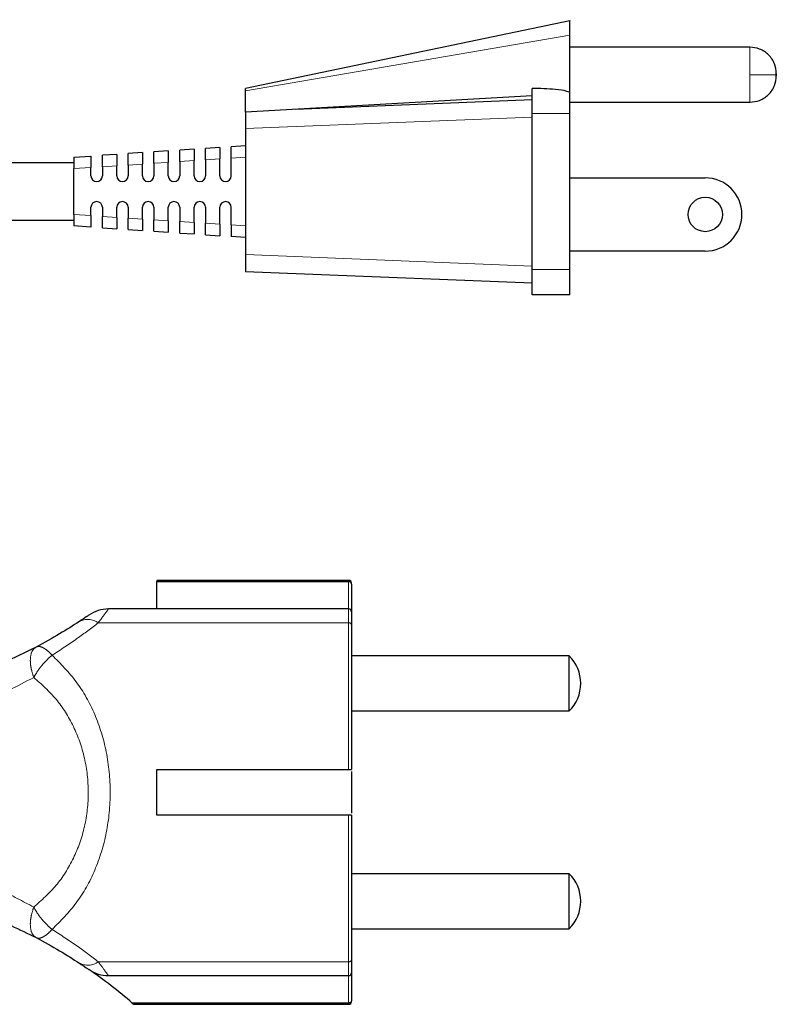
# Model space of a CAD drawing. Header units: millimetres. Extents: x 75 to 4122, y 120 to 5820.
# Tile 12 of 49: x 1892 to 1958, y 2154 to 2240. Entities that reach past the tile are written whole.
import ezdxf

# ---------------------------------------------------------------- set-up
doc = ezdxf.new("R2010")
doc.units = ezdxf.units.MM
doc.header["$LTSCALE"] = 20
doc.linetypes.add('PHANTOM', pattern=[12.7, 6.35, -1.27, 1.27, -1.27, 1.27, -1.27])

msp = doc.modelspace()

# ---------------------------------------------------------------- linework, layer by layer
at = {"color": 7, "linetype": 'Continuous', "lineweight": 25}
for p, q in [((1939.998, 2239.982), (1911.698, 2234.082)), ((1939.998, 2233.625), (1939.998, 2238.735)), ((1955.698, 2237.682), (1939.998, 2237.682)), ((1911.698, 2232.008), (1911.698, 2233.883)), ((1936.698, 2233.436), (1911.698, 2232.008)), ((1936.698, 2231.882), (1936.698, 2234.081)), ((1939.998, 2231.882), (1939.998, 2233.625)), ((1936.698, 2233.082), (1916.052, 2232.256)), ((1939.998, 2232.882), (1955.698, 2232.882)), ((1936.698, 2218.282), (1936.698, 2231.882)), ((1939.998, 2218.282), (1939.998, 2231.882)), ((1911.698, 2230.582), (1911.698, 2219.582)), ((1911.698, 2229.082), (1910.448, 2228.999)), ((1896.698, 2228.082), (1898.198, 2228.182)), ((1900.448, 2228.332), (1899.198, 2228.249)), ((1902.698, 2228.482), (1901.448, 2228.399)), ((1904.948, 2228.632), (1903.698, 2228.549)), ((1907.198, 2228.782), (1905.948, 2228.699)), ((1909.448, 2228.932), (1908.198, 2228.849)), ((1896.698, 2227.582), (1880.348, 2227.582)), ((1899.198, 2227.249), (1899.198, 2226.457)), ((1900.448, 2226.457), (1900.448, 2227.332)), ((1901.448, 2227.399), (1901.448, 2226.457)), ((1902.698, 2226.457), (1902.698, 2227.482)), ((1903.698, 2227.549), (1903.698, 2226.457)), ((1904.948, 2226.457), (1904.948, 2227.632)), ((1905.948, 2227.699), (1905.948, 2226.457)), ((1907.198, 2226.457), (1907.198, 2227.782)), ((1908.198, 2227.849), (1908.198, 2226.457)), ((1909.448, 2226.457), (1909.448, 2227.932)), ((1910.448, 2226.457), (1910.448, 2227.999)), ((1896.698, 2223.082), (1896.698, 2227.082)), ((1898.198, 2226.457), (1898.198, 2227.182)), ((1939.998, 2226.282), (1951.798, 2226.282)), ((1898.198, 2222.982), (1898.198, 2223.707)), ((1899.198, 2223.707), (1899.198, 2222.916)), ((1900.448, 2222.832), (1900.448, 2223.707)), ((1901.448, 2223.707), (1901.448, 2222.766)), ((1902.698, 2222.682), (1902.698, 2223.707)), ((1903.698, 2223.707), (1903.698, 2222.616)), ((1904.948, 2222.532), (1904.948, 2223.707)), ((1905.948, 2223.707), (1905.948, 2222.466)), ((1907.198, 2222.382), (1907.198, 2223.707)), ((1908.198, 2223.707), (1908.198, 2222.316)), ((1909.448, 2222.232), (1909.448, 2223.707)), ((1910.448, 2222.166), (1910.448, 2223.707)), ((1880.348, 2222.582), (1896.698, 2222.582)), ((1898.198, 2221.982), (1896.698, 2222.082)), ((1899.198, 2221.916), (1900.448, 2221.832)), ((1901.448, 2221.766), (1902.698, 2221.682)), ((1903.698, 2221.616), (1904.948, 2221.532)), ((1905.948, 2221.466), (1907.198, 2221.382)), ((1908.198, 2221.316), (1909.448, 2221.232)), ((1911.698, 2221.082), (1910.448, 2221.166)), ((1951.798, 2219.882), (1939.998, 2219.882)), ((1936.698, 2217.082), (1911.698, 2218.082)), ((1936.698, 2216.082), (1936.698, 2218.282)), ((1939.998, 2216.082), (1939.998, 2218.282)), ((1939.998, 2216.082), (1936.698, 2216.082)), ((1920.687, 2191.155), (1903.937, 2191.155)), ((1903.937, 2191.155), (1903.937, 2191.047)), ((1903.937, 2188.655), (1903.937, 2191.047)), ((1903.937, 2191.047), (1920.687, 2191.047)), ((1920.937, 2190.821), (1920.937, 2188.405)), ((1920.687, 2188.655), (1899.731, 2188.655)), ((1939.937, 2184.555), (1920.937, 2184.555)), ((1939.937, 2179.755), (1939.937, 2184.555)), ((1920.937, 2179.755), (1939.937, 2179.755)), ((1903.937, 2174.655), (1920.687, 2174.655)), ((1903.937, 2170.655), (1903.937, 2174.655)), ((1920.937, 2174.48), (1920.937, 2170.83)), ((1920.687, 2170.655), (1903.937, 2170.655)), ((1939.937, 2165.555), (1920.937, 2165.555)), ((1939.937, 2160.755), (1939.937, 2165.555)), ((1920.937, 2160.755), (1939.937, 2160.755)), ((1920.937, 2156.905), (1920.937, 2154.489)), ((1899.731, 2156.655), (1920.687, 2156.655)), ((1920.687, 2154.263), (1901.811, 2154.263)), ((1901.811, 2154.263), (1901.937, 2154.155)), ((1901.937, 2154.155), (1920.687, 2154.155))]:
    msp.add_line(p, q, dxfattribs=at)
at = {"color": 250, "linetype": 'PHANTOM', "lineweight": 18}
for p, q in [((1939.998, 2238.735), (1911.698, 2233.883)), ((1955.698, 2237.682), (1955.698, 2235.282)), ((1955.698, 2235.282), (1957.998, 2235.282)), ((1955.698, 2235.282), (1955.698, 2232.882)), ((1936.698, 2231.582), (1911.698, 2230.582)), ((1936.698, 2231.882), (1939.998, 2231.882)), ((1899.198, 2227.249), (1900.448, 2227.332)), ((1901.448, 2227.399), (1902.698, 2227.482)), ((1903.698, 2227.549), (1904.948, 2227.632)), ((1905.948, 2227.699), (1907.198, 2227.782)), ((1908.198, 2227.849), (1909.448, 2227.932)), ((1911.698, 2228.082), (1910.448, 2227.999)), ((1896.698, 2227.082), (1898.198, 2227.182)), ((1898.198, 2222.982), (1896.698, 2223.082)), ((1900.448, 2222.832), (1899.198, 2222.916)), ((1902.698, 2222.682), (1901.448, 2222.766)), ((1904.948, 2222.532), (1903.698, 2222.616)), ((1907.198, 2222.382), (1905.948, 2222.466)), ((1909.448, 2222.232), (1908.198, 2222.316)), ((1910.448, 2222.166), (1911.698, 2222.082)), ((1911.698, 2219.582), (1936.698, 2218.582)), ((1939.998, 2218.282), (1936.698, 2218.282)), ((1920.687, 2191.155), (1920.687, 2191.047)), ((1920.687, 2191.047), (1920.687, 2188.655)), ((1920.687, 2188.655), (1920.687, 2187.455)), ((1920.687, 2187.455), (1898.841, 2187.455)), ((1920.687, 2187.455), (1920.687, 2174.655)), ((1920.687, 2170.655), (1920.687, 2157.855)), ((1920.687, 2157.855), (1898.841, 2157.855)), ((1920.687, 2157.855), (1920.687, 2156.655)), ((1920.687, 2156.655), (1920.687, 2154.263)), ((1920.687, 2154.263), (1920.687, 2154.155))]:
    msp.add_line(p, q, dxfattribs=at)
at = {"color": 7, "linetype": 'Continuous', "lineweight": 25}
msp.add_circle((1951.798, 2223.082), 1.5, dxfattribs=at)
for centre, radius, start, end in [((1898.698, 2226.457), 0.5, 180, 0), ((1900.948, 2226.457), 0.5, 180, 0), ((1903.198, 2226.457), 0.5, 180, 0), ((1905.448, 2226.457), 0.5, 180, 0), ((1907.698, 2226.457), 0.5, 180, 0), ((1909.948, 2226.457), 0.5, 180, 0), ((1951.798, 2223.082), 3.2, 270, 90), ((1898.698, 2223.707), 0.5, 0, 180), ((1900.948, 2223.707), 0.5, 0, 180), ((1903.198, 2223.707), 0.5, 0, 180), ((1905.448, 2223.707), 0.5, 0, 180), ((1907.698, 2223.707), 0.5, 0, 180), ((1909.948, 2223.707), 0.5, 0, 180), ((1920.687, 2190.905), 0.25, 0, 90), ((1899.731, 2185.655), 3, 90, 124.62842), ((1920.687, 2188.405), 0.25, 0, 90), ((1937.557, 2182.155), 3.38, 314.76027, 45.23973), ((1937.557, 2163.155), 3.38, 314.76027, 45.23973), ((1899.731, 2159.655), 3, 235.37158, 270), ((1872.455, 2120.158), 45, 49.27931, 55.37158), ((1920.687, 2156.905), 0.25, 270, 0), ((1920.687, 2154.405), 0.25, 270, 0)]:
    msp.add_arc(centre, radius, start, end, dxfattribs=at)
at = {"color": 250, "linetype": 'PHANTOM', "lineweight": 18}
for centre, radius, start, end in [((1897.928, 2186.131), 1.608, 55.40633, 117.23387), ((1920.709, 2187.227), 0.229, 7.04751, 95.63287), ((1897.928, 2159.179), 1.608, 242.76613, 304.59367), ((1920.709, 2158.083), 0.229, 264.36713, 352.95249)]:
    msp.add_arc(centre, radius, start, end, dxfattribs=at)
at = {"color": 7, "linetype": 'Continuous', "lineweight": 25}
for points, knots in [([(1939.998, 2238.735), (1939.998, 2239.055), (1939.998, 2239.723), (1939.998, 2240.088), (1939.998, 2239.976), (1939.998, 2239.972)], [0, 0, 0, 0, 0.470809, 0.984368, 1, 1, 1, 1]), ([(1957.998, 2235.382), (1957.967, 2235.672), (1957.92, 2236.117), (1957.633, 2236.652), (1957.336, 2237.021), (1956.968, 2237.318), (1956.432, 2237.604), (1955.987, 2237.652), (1955.698, 2237.682)], [0, 0, 0, 0, 0.2394568, 0.3683607, 0.5, 0.6316393, 0.7605432, 1, 1, 1, 1]), ([(1955.698, 2232.882), (1955.987, 2232.913), (1956.432, 2232.96), (1956.968, 2233.247), (1957.336, 2233.544), (1957.633, 2233.912), (1957.92, 2234.448), (1957.967, 2234.893), (1957.998, 2235.182)], [0, 0, 0, 0, 0.239457, 0.368361, 0.5, 0.631639, 0.760543, 1, 1, 1, 1]), ([(1957.998, 2235.282), (1957.998, 2235.296), (1957.998, 2235.315), (1957.998, 2235.338), (1957.998, 2235.358), (1957.998, 2235.374), (1957.998, 2235.381), (1957.998, 2235.383), (1957.998, 2235.379), (1957.998, 2235.366), (1957.998, 2235.349), (1957.998, 2235.322), (1957.998, 2235.295), (1957.998, 2235.282)], [0, 0, 0, 0, 0.125622, 0.186841, 0.250302, 0.376538, 0.43757, 0.500436, 0.626686, 0.687723, 0.750613, 0.876113, 1, 1, 1, 1]), ([(1957.998, 2235.282), (1957.998, 2235.269), (1957.998, 2235.249), (1957.998, 2235.226), (1957.998, 2235.206), (1957.998, 2235.191), (1957.998, 2235.183), (1957.998, 2235.181), (1957.998, 2235.186), (1957.998, 2235.199), (1957.998, 2235.215), (1957.998, 2235.243), (1957.998, 2235.269), (1957.998, 2235.282)], [0, 0, 0, 0, 0.125622, 0.186841, 0.250302, 0.376538, 0.43757, 0.500436, 0.626686, 0.687723, 0.750613, 0.876113, 1, 1, 1, 1]), ([(1911.698, 2233.883), (1911.698, 2233.967), (1911.698, 2234.081), (1911.698, 2234.071), (1911.698, 2234.069)], [0, 0, 0, 0, 0.726076, 1, 1, 1, 1]), ([(1939.998, 2233.625), (1939.994, 2233.645), (1939.984, 2233.692), (1939.893, 2233.767), (1939.513, 2233.92), (1938.412, 2234.047), (1937.38, 2234.068), (1936.698, 2234.081)], [0, 0, 0, 0, 0.027457, 0.063141, 0.130799, 0.426417, 1, 1, 1, 1]), ([(1911.698, 2232.008), (1911.698, 2231.939), (1911.698, 2231.803), (1911.698, 2231.419), (1911.698, 2230.994), (1911.698, 2230.704), (1911.698, 2230.582)], [0, 0, 0, 0, 0.268451, 0.536895, 0.805531, 1, 1, 1, 1]), ([(1910.448, 2227.999), (1910.448, 2228.112), (1910.448, 2228.338), (1910.448, 2228.641), (1910.448, 2228.864), (1910.448, 2228.981), (1910.448, 2228.994), (1910.448, 2228.999)], [0, 0, 0, 0, 0.2160996, 0.431942, 0.6504006, 0.8600424, 1, 1, 1, 1]), ([(1898.198, 2228.182), (1898.198, 2228.171), (1898.198, 2228.147), (1898.198, 2227.974), (1898.198, 2227.718), (1898.198, 2227.438), (1898.198, 2227.255), (1898.198, 2227.182)], [0, 0, 0, 0, 0.2161, 0.431942, 0.650401, 0.860042, 1, 1, 1, 1]), ([(1899.198, 2227.249), (1899.198, 2227.362), (1899.198, 2227.588), (1899.198, 2227.891), (1899.198, 2228.114), (1899.198, 2228.231), (1899.198, 2228.244), (1899.198, 2228.249)], [0, 0, 0, 0, 0.2161, 0.431942, 0.650401, 0.860042, 1, 1, 1, 1]), ([(1900.448, 2228.332), (1900.448, 2228.321), (1900.448, 2228.297), (1900.448, 2228.124), (1900.448, 2227.868), (1900.448, 2227.588), (1900.448, 2227.405), (1900.448, 2227.332)], [0, 0, 0, 0, 0.2161, 0.431942, 0.650401, 0.860042, 1, 1, 1, 1]), ([(1901.448, 2227.399), (1901.448, 2227.512), (1901.448, 2227.738), (1901.448, 2228.041), (1901.448, 2228.264), (1901.448, 2228.381), (1901.448, 2228.394), (1901.448, 2228.399)], [0, 0, 0, 0, 0.2161, 0.431942, 0.650401, 0.860042, 1, 1, 1, 1]), ([(1902.698, 2228.482), (1902.698, 2228.471), (1902.698, 2228.447), (1902.698, 2228.274), (1902.698, 2228.018), (1902.698, 2227.738), (1902.698, 2227.555), (1902.698, 2227.482)], [0, 0, 0, 0, 0.2161, 0.431942, 0.650401, 0.860042, 1, 1, 1, 1]), ([(1903.698, 2227.549), (1903.698, 2227.662), (1903.698, 2227.888), (1903.698, 2228.191), (1903.698, 2228.414), (1903.698, 2228.531), (1903.698, 2228.544), (1903.698, 2228.549)], [0, 0, 0, 0, 0.2161, 0.431942, 0.650401, 0.860042, 1, 1, 1, 1]), ([(1904.948, 2228.632), (1904.948, 2228.621), (1904.948, 2228.597), (1904.948, 2228.424), (1904.948, 2228.168), (1904.948, 2227.888), (1904.948, 2227.705), (1904.948, 2227.632)], [0, 0, 0, 0, 0.2161, 0.431942, 0.650401, 0.860042, 1, 1, 1, 1]), ([(1905.948, 2227.699), (1905.948, 2227.812), (1905.948, 2228.038), (1905.948, 2228.341), (1905.948, 2228.564), (1905.948, 2228.681), (1905.948, 2228.694), (1905.948, 2228.699)], [0, 0, 0, 0, 0.2161, 0.431942, 0.650401, 0.860042, 1, 1, 1, 1]), ([(1907.198, 2228.782), (1907.198, 2228.771), (1907.198, 2228.747), (1907.198, 2228.574), (1907.198, 2228.318), (1907.198, 2228.038), (1907.198, 2227.855), (1907.198, 2227.782)], [0, 0, 0, 0, 0.2160996, 0.431942, 0.6504006, 0.8600424, 1, 1, 1, 1]), ([(1908.198, 2227.849), (1908.198, 2227.962), (1908.198, 2228.188), (1908.198, 2228.491), (1908.198, 2228.714), (1908.198, 2228.831), (1908.198, 2228.844), (1908.198, 2228.849)], [0, 0, 0, 0, 0.2161, 0.431942, 0.650401, 0.860042, 1, 1, 1, 1]), ([(1909.448, 2228.932), (1909.448, 2228.921), (1909.448, 2228.897), (1909.448, 2228.724), (1909.448, 2228.468), (1909.448, 2228.188), (1909.448, 2228.005), (1909.448, 2227.932)], [0, 0, 0, 0, 0.2161, 0.431942, 0.650401, 0.860042, 1, 1, 1, 1]), ([(1896.698, 2228.082), (1896.698, 2228.071), (1896.698, 2228.047), (1896.698, 2227.874), (1896.698, 2227.618), (1896.698, 2227.338), (1896.698, 2227.155), (1896.698, 2227.082)], [0, 0, 0, 0, 0.2161, 0.431942, 0.650401, 0.860042, 1, 1, 1, 1]), ([(1896.698, 2223.082), (1896.698, 2222.969), (1896.698, 2222.744), (1896.698, 2222.441), (1896.698, 2222.217), (1896.698, 2222.1), (1896.698, 2222.087), (1896.698, 2222.082)], [0, 0, 0, 0, 0.2160996, 0.431942, 0.6504006, 0.8600424, 1, 1, 1, 1]), ([(1898.198, 2222.982), (1898.198, 2222.869), (1898.198, 2222.644), (1898.198, 2222.341), (1898.198, 2222.117), (1898.198, 2222), (1898.198, 2221.987), (1898.198, 2221.982)], [0, 0, 0, 0, 0.2161, 0.431942, 0.650401, 0.860042, 1, 1, 1, 1]), ([(1899.198, 2221.916), (1899.198, 2221.927), (1899.198, 2221.951), (1899.198, 2222.124), (1899.198, 2222.38), (1899.198, 2222.66), (1899.198, 2222.843), (1899.198, 2222.916)], [0, 0, 0, 0, 0.2161, 0.431942, 0.650401, 0.860042, 1, 1, 1, 1]), ([(1900.448, 2222.832), (1900.448, 2222.719), (1900.448, 2222.494), (1900.448, 2222.191), (1900.448, 2221.967), (1900.448, 2221.85), (1900.448, 2221.837), (1900.448, 2221.832)], [0, 0, 0, 0, 0.2161, 0.431942, 0.650401, 0.860042, 1, 1, 1, 1]), ([(1901.448, 2221.766), (1901.448, 2221.777), (1901.448, 2221.801), (1901.448, 2221.974), (1901.448, 2222.23), (1901.448, 2222.51), (1901.448, 2222.693), (1901.448, 2222.766)], [0, 0, 0, 0, 0.2161, 0.431942, 0.650401, 0.860042, 1, 1, 1, 1]), ([(1902.698, 2222.682), (1902.698, 2222.569), (1902.698, 2222.344), (1902.698, 2222.041), (1902.698, 2221.817), (1902.698, 2221.7), (1902.698, 2221.687), (1902.698, 2221.682)], [0, 0, 0, 0, 0.2160996, 0.431942, 0.6504006, 0.8600424, 1, 1, 1, 1]), ([(1903.698, 2221.616), (1903.698, 2221.627), (1903.698, 2221.651), (1903.698, 2221.824), (1903.698, 2222.08), (1903.698, 2222.36), (1903.698, 2222.543), (1903.698, 2222.616)], [0, 0, 0, 0, 0.2161, 0.431942, 0.650401, 0.860042, 1, 1, 1, 1]), ([(1904.948, 2222.532), (1904.948, 2222.419), (1904.948, 2222.194), (1904.948, 2221.891), (1904.948, 2221.667), (1904.948, 2221.55), (1904.948, 2221.537), (1904.948, 2221.532)], [0, 0, 0, 0, 0.2161, 0.431942, 0.650401, 0.860042, 1, 1, 1, 1]), ([(1905.948, 2221.466), (1905.948, 2221.477), (1905.948, 2221.501), (1905.948, 2221.674), (1905.948, 2221.93), (1905.948, 2222.21), (1905.948, 2222.393), (1905.948, 2222.466)], [0, 0, 0, 0, 0.2161, 0.431942, 0.650401, 0.860042, 1, 1, 1, 1]), ([(1907.198, 2222.382), (1907.198, 2222.269), (1907.198, 2222.044), (1907.198, 2221.741), (1907.198, 2221.517), (1907.198, 2221.4), (1907.198, 2221.387), (1907.198, 2221.382)], [0, 0, 0, 0, 0.2161, 0.431942, 0.650401, 0.860042, 1, 1, 1, 1]), ([(1908.198, 2221.316), (1908.198, 2221.327), (1908.198, 2221.351), (1908.198, 2221.524), (1908.198, 2221.78), (1908.198, 2222.06), (1908.198, 2222.243), (1908.198, 2222.316)], [0, 0, 0, 0, 0.2161, 0.431942, 0.650401, 0.860042, 1, 1, 1, 1]), ([(1909.448, 2222.232), (1909.448, 2222.119), (1909.448, 2221.894), (1909.448, 2221.591), (1909.448, 2221.367), (1909.448, 2221.25), (1909.448, 2221.237), (1909.448, 2221.232)], [0, 0, 0, 0, 0.2161, 0.431942, 0.650401, 0.860042, 1, 1, 1, 1]), ([(1910.448, 2222.166), (1910.448, 2222.053), (1910.448, 2221.827), (1910.448, 2221.524), (1910.448, 2221.301), (1910.448, 2221.183), (1910.448, 2221.171), (1910.448, 2221.166)], [0, 0, 0, 0, 0.2161, 0.431942, 0.650401, 0.860042, 1, 1, 1, 1]), ([(1911.698, 2219.582), (1911.698, 2219.414), (1911.698, 2219.077), (1911.698, 2218.627), (1911.698, 2218.288), (1911.698, 2218.108), (1911.698, 2218.09), (1911.698, 2218.082)], [0, 0, 0, 0, 0.214567, 0.429156, 0.643841, 0.858355, 1, 1, 1, 1]), ([(1920.937, 2190.821), (1920.933, 2190.851), (1920.926, 2190.903), (1920.884, 2190.964), (1920.838, 2191.003), (1920.791, 2191.028), (1920.739, 2191.043), (1920.704, 2191.046), (1920.687, 2191.047)], [0, 0, 0, 0, 0.294172, 0.499198, 0.641436, 0.770567, 0.889037, 1, 1, 1, 1]), ([(1898.026, 2188.124), (1898.014, 2188.115), (1897.989, 2188.098), (1897.741, 2187.927), (1897.411, 2187.707), (1897.192, 2187.561)], [0, 0, 0, 0, 0.244584, 0.500108, 1, 1, 1, 1]), ([(1897.192, 2187.561), (1896.633, 2187.201), (1895.476, 2186.456), (1894.121, 2185.716), (1893.42, 2185.334)], [0, 0, 0, 0, 0.48296, 1, 1, 1, 1]), ([(1920.937, 2187.255), (1920.937, 2186.459), (1920.937, 2184.851), (1920.937, 2181.756), (1920.937, 2178.327), (1920.937, 2175.87), (1920.937, 2174.655)], [0, 0, 0, 0, 0.247371, 0.5, 0.752629, 1, 1, 1, 1]), ([(1893.42, 2185.334), (1892.458, 2184.852), (1890.565, 2183.904), (1887.532, 2182.713), (1883.821, 2181.546), (1879.337, 2180.547), (1875.766, 2180.3), (1874.006, 2180.179)], [0, 0, 0, 0, 0.171918, 0.338203, 0.499515, 0.753222, 1, 1, 1, 1]), ([(1920.687, 2174.655), (1920.715, 2174.655), (1920.771, 2174.655), (1920.846, 2174.655), (1920.902, 2174.655), (1920.932, 2174.655), (1920.936, 2174.655), (1920.937, 2174.655)], [0, 0, 0, 0, 0.213111, 0.426202, 0.63985, 0.854691, 1, 1, 1, 1]), ([(1920.937, 2170.655), (1920.934, 2170.655), (1920.929, 2170.655), (1920.885, 2170.655), (1920.821, 2170.655), (1920.751, 2170.655), (1920.705, 2170.655), (1920.687, 2170.655)], [0, 0, 0, 0, 0.216309, 0.432639, 0.648356, 0.862846, 1, 1, 1, 1]), ([(1920.937, 2170.655), (1920.937, 2169.44), (1920.937, 2166.983), (1920.937, 2163.554), (1920.937, 2160.459), (1920.937, 2158.851), (1920.937, 2158.055)], [0, 0, 0, 0, 0.247371, 0.5, 0.752629, 1, 1, 1, 1]), ([(1874.006, 2165.131), (1875.176, 2165.064), (1877.536, 2164.929), (1881.012, 2164.38), (1884.896, 2163.471), (1889.149, 2162.063), (1891.974, 2160.683), (1893.42, 2159.976)], [0, 0, 0, 0, 0.163878, 0.330291, 0.500305, 0.744169, 1, 1, 1, 1]), ([(1893.42, 2159.976), (1894.121, 2159.593), (1895.476, 2158.854), (1896.633, 2158.109), (1897.192, 2157.749)], [0, 0, 0, 0, 0.51704, 1, 1, 1, 1]), ([(1897.192, 2157.749), (1897.41, 2157.603), (1897.741, 2157.383), (1897.989, 2157.212), (1898.014, 2157.195), (1898.026, 2157.186)], [0, 0, 0, 0, 0.499129, 0.755047, 1, 1, 1, 1]), ([(1920.937, 2154.489), (1920.933, 2154.459), (1920.926, 2154.407), (1920.884, 2154.346), (1920.838, 2154.307), (1920.791, 2154.282), (1920.739, 2154.266), (1920.704, 2154.264), (1920.687, 2154.263)], [0, 0, 0, 0, 0.294212, 0.499206, 0.641453, 0.770585, 0.88905, 1, 1, 1, 1])]:
    msp.add_open_spline(points, degree=3, knots=knots, dxfattribs=at)
at = {"color": 250, "linetype": 'PHANTOM', "lineweight": 18}
for points, knots in [([(1899.731, 2188.655), (1899.689, 2188.597), (1899.604, 2188.477), (1899.1, 2187.803), (1898.841, 2187.455)], [0, 0, 0, 0, 0.48483, 1, 1, 1, 1]), ([(1898.841, 2187.455), (1898.24, 2186.993), (1897.019, 2186.053), (1895.559, 2185.103), (1894.818, 2184.62)], [0, 0, 0, 0, 0.49189, 1, 1, 1, 1]), ([(1893.42, 2185.334), (1893.315, 2185.255), (1893.055, 2185.06), (1892.902, 2184.501), (1892.915, 2183.874), (1893.008, 2183.304), (1893.141, 2182.907), (1893.217, 2182.68)], [0, 0, 0, 0, 0.202395, 0.499267, 0.670622, 0.811292, 1, 1, 1, 1]), ([(1893.42, 2185.334), (1893.505, 2185.36), (1893.676, 2185.414), (1894.023, 2185.293), (1894.41, 2185.039), (1894.683, 2184.758), (1894.818, 2184.62)], [0, 0, 0, 0, 0.246354, 0.5, 0.753646, 1, 1, 1, 1]), ([(1894.818, 2184.62), (1894.668, 2184.494), (1894.364, 2184.239), (1893.921, 2183.748), (1893.523, 2183.219), (1893.314, 2182.851), (1893.217, 2182.68)], [0, 0, 0, 0, 0.247025, 0.500007, 0.767566, 1, 1, 1, 1]), ([(1894.818, 2184.62), (1895.553, 2183.883), (1897.024, 2182.408), (1898.624, 2179.523), (1899.65, 2176.227), (1899.998, 2172.662), (1899.653, 2169.094), (1898.626, 2165.793), (1897.026, 2162.904), (1895.554, 2161.428), (1894.818, 2160.69)], [0, 0, 0, 0, 0.124896, 0.250036, 0.37507, 0.499643, 0.624601, 0.749798, 0.874859, 1, 1, 1, 1]), ([(1874.149, 2177.195), (1875.292, 2177.273), (1877.601, 2177.433), (1881.01, 2178.025), (1884.815, 2178.991), (1888.998, 2180.48), (1891.782, 2181.932), (1893.217, 2182.68)], [0, 0, 0, 0, 0.163166, 0.329618, 0.500323, 0.742448, 1, 1, 1, 1]), ([(1893.217, 2182.68), (1893.893, 2182.076), (1895.248, 2180.867), (1896.759, 2178.465), (1897.741, 2175.688), (1898.077, 2172.661), (1897.744, 2169.632), (1896.762, 2166.85), (1895.25, 2164.445), (1893.895, 2163.235), (1893.217, 2162.63)], [0, 0, 0, 0, 0.124903, 0.250058, 0.375081, 0.49962, 0.624575, 0.749778, 0.874836, 1, 1, 1, 1]), ([(1893.217, 2162.63), (1892.26, 2163.141), (1890.386, 2164.142), (1887.4, 2165.397), (1883.759, 2166.63), (1879.37, 2167.691), (1875.869, 2167.976), (1874.149, 2168.115)], [0, 0, 0, 0, 0.173459, 0.339806, 0.499577, 0.754041, 1, 1, 1, 1]), ([(1893.42, 2159.976), (1893.315, 2160.055), (1893.055, 2160.25), (1892.902, 2160.809), (1892.915, 2161.436), (1893.008, 2162.006), (1893.141, 2162.403), (1893.217, 2162.63)], [0, 0, 0, 0, 0.202396, 0.499267, 0.67062, 0.81129, 1, 1, 1, 1]), ([(1893.217, 2162.63), (1893.314, 2162.459), (1893.523, 2162.09), (1893.921, 2161.562), (1894.364, 2161.071), (1894.668, 2160.816), (1894.818, 2160.69)], [0, 0, 0, 0, 0.232441, 0.499993, 0.752975, 1, 1, 1, 1]), ([(1894.818, 2160.69), (1894.683, 2160.552), (1894.41, 2160.271), (1894.023, 2160.016), (1893.676, 2159.896), (1893.505, 2159.949), (1893.42, 2159.976)], [0, 0, 0, 0, 0.246354, 0.5, 0.753646, 1, 1, 1, 1]), ([(1894.818, 2160.69), (1895.559, 2160.207), (1897.019, 2159.257), (1898.24, 2158.317), (1898.841, 2157.855)], [0, 0, 0, 0, 0.5081098, 1, 1, 1, 1]), ([(1898.841, 2157.855), (1899.1, 2157.507), (1899.604, 2156.833), (1899.689, 2156.713), (1899.731, 2156.655)], [0, 0, 0, 0, 0.51517, 1, 1, 1, 1])]:
    msp.add_open_spline(points, degree=3, knots=knots, dxfattribs=at)
at = {"color": 7, "linetype": 'Continuous', "lineweight": 25}
for points in [[(1920.937, 2188.405), (1920.937, 2188.353), (1920.937, 2188.25), (1920.937, 2187.587), (1920.937, 2187.255)], [(1920.937, 2158.055), (1920.937, 2157.723), (1920.937, 2157.06), (1920.937, 2156.957), (1920.937, 2156.905)]]:
    msp.add_open_spline(points, degree=3, dxfattribs=at)

doc.saveas('drawing.dxf')
